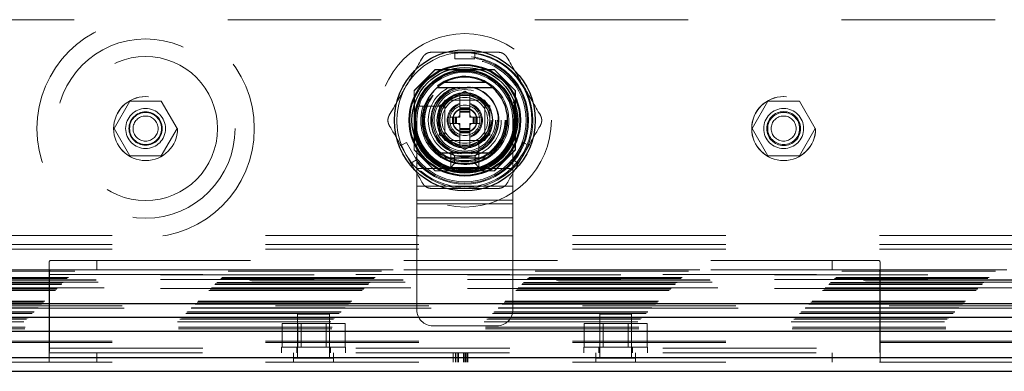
# Model space of a CAD drawing. Header units: inches. Extents: x 0.2 to 10.7, y 0.2 to 7.9.
# Tile 45 of 95: x 3.75 to 4.392, y 3.034 to 3.263. Entities that reach past the tile are written whole.
import ezdxf

# ---------------------------------------------------------------- set-up
doc = ezdxf.new("R2010")
doc.units = ezdxf.units.IN
doc.header["$MEASUREMENT"] = 0
doc.linetypes.add('HIDDEN', pattern=[0.075, 0.05, -0.025])

msp = doc.modelspace()

# ---------------------------------------------------------------- linework, layer by layer
at = {"color": 7, "linetype": 'HIDDEN', "lineweight": 18}
for p, q in [((4.5854621, 3.2632166), (3.4942121, 3.2632166)), ((4.0333837, 3.2420663), (4.046507, 3.2420663)), ((4.0333837, 3.2420663), (4.0333837, 3.2378022)), ((4.046507, 3.2420663), (4.046507, 3.2378022)), ((4.0333837, 3.2378022), (4.046507, 3.2378022)), ((4.0205457, 3.2308832), (4.0068371, 3.2171746)), ((4.0206956, 3.2307333), (4.006987, 3.2170247)), ((4.0590451, 3.2308832), (4.0205457, 3.2308832)), ((4.0591951, 3.2307333), (4.0206956, 3.2307333)), ((4.0549801, 3.2305834), (4.0249107, 3.2305834)), ((4.0727538, 3.2171746), (4.0590451, 3.2308832)), ((4.0068371, 3.2171746), (4.0068371, 3.1786752)), ((4.006987, 3.2170247), (4.006987, 3.1785253)), ((4.0235412, 3.2072459), (4.0399454, 3.2167169)), ((4.0366645, 3.205813), (4.0366645, 3.2148227)), ((4.0399454, 3.2167169), (4.0563496, 3.2072459)), ((4.0432262, 3.205813), (4.0432262, 3.2148227)), ((4.0729037, 3.2170247), (4.0727538, 3.2171746)), ((4.0727538, 3.1786752), (4.0727538, 3.2171746)), ((4.0729037, 3.1785253), (4.0729037, 3.2170247)), ((3.8216586, 3.2101749), (3.8114106, 3.1924249)), ((3.8421545, 3.2101749), (3.8216586, 3.2101749)), ((3.8524025, 3.1924249), (3.8421545, 3.2101749)), ((4.007137, 3.2128097), (4.007137, 3.1827403)), ((4.053072, 3.2109016), (4.026822, 3.2109016)), ((4.026822, 3.2109016), (4.026822, 3.1846516)), ((4.049512, 3.2108983), (4.0303787, 3.2108983)), ((4.053072, 3.1846516), (4.053072, 3.2109016)), ((4.0727538, 3.1827403), (4.0727538, 3.2128097)), ((4.237464, 3.2101749), (4.227216, 3.1924249)), ((4.2579599, 3.2101749), (4.237464, 3.2101749)), ((4.2682079, 3.1924249), (4.2579599, 3.2101749)), ((4.0263546, 3.2069613), (4.0127475, 3.2069613)), ((4.0235412, 3.188304), (4.0235412, 3.2072459)), ((4.026822, 3.2073416), (4.026822, 3.1882084)), ((4.0432262, 3.205813), (4.0366645, 3.205813)), ((4.0366645, 3.2051569), (4.0366645, 3.205813)), ((4.0432262, 3.2051569), (4.0366645, 3.2051569)), ((4.0366645, 3.2048686), (4.0366645, 3.2051569)), ((4.0366645, 3.2038047), (4.0366645, 3.2048686)), ((4.0432262, 3.2048686), (4.0366645, 3.2048686)), ((4.0366645, 3.2031088), (4.0366645, 3.2038047)), ((4.0432262, 3.2038047), (4.0366645, 3.2038047)), ((4.0366645, 3.1997435), (4.0366645, 3.2031088)), ((4.0432262, 3.2031088), (4.0366645, 3.2031088)), ((4.0432262, 3.2051569), (4.0432262, 3.205813)), ((4.0432262, 3.2048686), (4.0432262, 3.2051569)), ((4.0432262, 3.2038047), (4.0432262, 3.2048686)), ((4.0432262, 3.2031088), (4.0432262, 3.2038047)), ((4.0432262, 3.1997435), (4.0432262, 3.2031088)), ((4.0530687, 3.1882084), (4.0530687, 3.2073416)), ((4.0563496, 3.2072459), (4.0563496, 3.188304)), ((4.008697, 3.1977766), (4.008697, 3.1665266)), ((4.0319073, 3.1997435), (4.0301028, 3.1997435)), ((4.0301028, 3.1997435), (4.0301028, 3.1958065)), ((4.0319073, 3.1958065), (4.0301028, 3.1958065)), ((4.0319073, 3.1997435), (4.0319073, 3.1958065)), ((4.0325635, 3.1997435), (4.0319073, 3.1997435)), ((4.0325635, 3.1958065), (4.0319073, 3.1958065)), ((4.0325635, 3.1997435), (4.0325635, 3.1958065)), ((4.0328517, 3.1997435), (4.0325635, 3.1997435)), ((4.0328517, 3.1958065), (4.0325635, 3.1958065)), ((4.0339156, 3.1997435), (4.0328517, 3.1997435)), ((4.0328517, 3.1997435), (4.0328517, 3.1958065)), ((4.0339156, 3.1958065), (4.0328517, 3.1958065)), ((4.0346116, 3.1997435), (4.0339156, 3.1997435)), ((4.0339156, 3.1997435), (4.0339156, 3.1958065)), ((4.0346116, 3.1958065), (4.0339156, 3.1958065)), ((4.0346116, 3.1997435), (4.0346116, 3.1958065)), ((4.0366645, 3.1997435), (4.0346116, 3.1997435)), ((4.0366645, 3.1958065), (4.0346116, 3.1958065)), ((4.0366645, 3.1924412), (4.0366645, 3.1958065)), ((4.0452791, 3.1997435), (4.0432262, 3.1997435)), ((4.0432262, 3.1924412), (4.0432262, 3.1958065)), ((4.0452791, 3.1958065), (4.0432262, 3.1958065)), ((4.0452791, 3.1997435), (4.0452791, 3.1958065)), ((4.0459751, 3.1997435), (4.0452791, 3.1997435)), ((4.0459751, 3.1958065), (4.0452791, 3.1958065)), ((4.0459751, 3.1997435), (4.0459751, 3.1958065)), ((4.047039, 3.1997435), (4.0459751, 3.1997435)), ((4.047039, 3.1958065), (4.0459751, 3.1958065)), ((4.047039, 3.1997435), (4.047039, 3.1958065)), ((4.0473272, 3.1997435), (4.047039, 3.1997435)), ((4.0473272, 3.1958065), (4.047039, 3.1958065)), ((4.0473272, 3.1997435), (4.0473272, 3.1958065)), ((4.0479834, 3.1997435), (4.0473272, 3.1997435)), ((4.0479834, 3.1958065), (4.0473272, 3.1958065)), ((4.0479834, 3.1997435), (4.0479834, 3.1958065)), ((4.0497879, 3.1997435), (4.0479834, 3.1997435)), ((4.0497879, 3.1958065), (4.0479834, 3.1958065)), ((4.0497879, 3.1997435), (4.0497879, 3.1958065)), ((4.071197, 3.1977766), (4.071197, 3.1665266)), ((3.8114106, 3.1924249), (3.8216586, 3.1746749)), ((3.8421545, 3.1746749), (3.8524025, 3.1924249)), ((4.0432262, 3.1924412), (4.0366645, 3.1924412)), ((4.0366645, 3.1917452), (4.0366645, 3.1924412)), ((4.0432262, 3.1917452), (4.0366645, 3.1917452)), ((4.0366645, 3.1906814), (4.0366645, 3.1917452)), ((4.0432262, 3.1906814), (4.0366645, 3.1906814)), ((4.0366645, 3.1903931), (4.0366645, 3.1906814)), ((4.0432262, 3.1903931), (4.0366645, 3.1903931)), ((4.0366645, 3.1897369), (4.0366645, 3.1903931)), ((4.0432262, 3.1897369), (4.0366645, 3.1897369)), ((4.0366645, 3.1807272), (4.0366645, 3.1897369)), ((4.0432262, 3.1917452), (4.0432262, 3.1924412)), ((4.0432262, 3.1906814), (4.0432262, 3.1917452)), ((4.0432262, 3.1903931), (4.0432262, 3.1906814)), ((4.0432262, 3.1897369), (4.0432262, 3.1903931)), ((4.0432262, 3.1807272), (4.0432262, 3.1897369)), ((4.227216, 3.1924249), (4.237464, 3.1746749)), ((4.2579599, 3.1746749), (4.2682079, 3.1924249)), ((3.9983071, 3.1813119), (4.0019999, 3.183444)), ((4.0085616, 3.1720788), (4.0019999, 3.183444)), ((4.0399454, 3.178833), (4.0235412, 3.188304)), ((4.026822, 3.1846516), (4.053072, 3.1846516)), ((4.0303787, 3.1846516), (4.049512, 3.1846516)), ((4.0563496, 3.188304), (4.0399454, 3.178833)), ((4.0491317, 3.1705771), (4.0491317, 3.1841842)), ((4.0778908, 3.183444), (4.0713291, 3.1720788)), ((4.0778908, 3.183444), (4.0815836, 3.1813119)), ((4.0048688, 3.1699467), (3.9983071, 3.1813119)), ((4.0068371, 3.1786752), (4.0205457, 3.1649666)), ((4.0307803, 3.1771516), (4.0491137, 3.1771516)), ((4.0332803, 3.1746516), (4.0307803, 3.1771516)), ((4.0307803, 3.1671516), (4.0307803, 3.1771516)), ((4.0466137, 3.1746516), (4.0491137, 3.1771516)), ((4.0491137, 3.1771516), (4.0491137, 3.1671516)), ((4.0590451, 3.1649666), (4.0727538, 3.1786752)), ((4.0591951, 3.1648166), (4.0729037, 3.1785253)), ((4.0750219, 3.1699467), (4.0815836, 3.1813119)), ((3.8216586, 3.1746749), (3.8421545, 3.1746749)), ((4.0048688, 3.1699467), (4.0085616, 3.1720788)), ((4.0332803, 3.1746516), (4.0466137, 3.1746516)), ((4.0332803, 3.1696516), (4.0332803, 3.1746516)), ((4.0466137, 3.1746516), (4.0466137, 3.1696516)), ((4.0713291, 3.1720788), (4.0750219, 3.1699467)), ((4.237464, 3.1746749), (4.2579599, 3.1746749)), ((4.008697, 3.1665266), (4.071197, 3.1665266)), ((4.008697, 3.1665266), (4.008697, 3.1433502)), ((4.008697, 3.1665266), (4.071197, 3.1665266)), ((4.0205457, 3.1649666), (4.0206956, 3.1648166)), ((4.0205457, 3.1649666), (4.0590451, 3.1649666)), ((4.0206956, 3.1648166), (4.0591951, 3.1648166)), ((4.0249107, 3.1649666), (4.0549801, 3.1649666)), ((4.0332803, 3.1696516), (4.0307803, 3.1671516)), ((4.0491137, 3.1671516), (4.0307803, 3.1671516)), ((4.0466137, 3.1696516), (4.0332803, 3.1696516)), ((4.0466137, 3.1696516), (4.0491137, 3.1671516)), ((4.071197, 3.1665266), (4.071197, 3.1433502)), ((4.008697, 3.1549384), (4.071197, 3.1549384)), ((4.008697, 3.1458823), (4.071197, 3.1458823)), ((4.008697, 3.1433502), (4.071197, 3.1433502)), ((4.008697, 3.1433502), (4.008697, 3.1342941)), ((4.071197, 3.1433502), (4.071197, 3.1342941)), ((4.008697, 3.1342941), (4.071197, 3.1342941)), ((4.008697, 3.1342941), (4.008697, 3.1227059)), ((4.071197, 3.1342941), (4.071197, 3.1227059)), ((3.3100721, 3.1228636), (4.7695871, 3.1228636)), ((4.008697, 3.1227059), (4.071197, 3.1227059)), ((4.008697, 3.1227059), (4.008697, 3.0744433)), ((4.008697, 3.1227059), (4.071197, 3.1227059)), ((4.071197, 3.1227059), (4.071197, 3.0744433)), ((3.3100721, 3.1168636), (4.7695871, 3.1168636)), ((3.3100721, 3.1138636), (4.7695871, 3.1138636)), ((3.3100721, 3.1138636), (4.7695871, 3.1138636)), ((3.7697157, 3.1064469), (3.8002463, 3.1064469)), ((3.8002463, 3.1064469), (3.8002463, 3.1004469)), ((3.8002463, 3.1064469), (4.2794129, 3.1064469)), ((4.2794129, 3.1004469), (4.2794129, 3.1064469)), ((4.2794129, 3.1064469), (4.3099435, 3.1064469)), ((3.2857163, 3.0996791), (4.7939022, 3.0996791)), ((4.7931903, 3.1004127), (3.2864336, 3.1004127)), ((3.7689963, 3.0421974), (3.7689963, 3.1034931)), ((3.8002463, 3.1004469), (3.7697157, 3.1004469)), ((3.8002463, 3.1004469), (4.2794129, 3.1004469)), ((4.3099435, 3.1004469), (4.2794129, 3.1004469)), ((4.3106629, 3.1034931), (4.3106629, 3.0421974)), ((4.7997425, 3.0938557), (3.2798518, 3.0938557)), ((4.7996876, 3.0938994), (3.2799246, 3.0938994)), ((3.2808528, 3.0948156), (4.7987657, 3.0948156)), ((3.2816258, 3.0955887), (4.7979927, 3.0955887)), ((4.7417121, 3.0972166), (3.3379621, 3.0972166)), ((4.7417121, 3.0972166), (3.3379621, 3.0972166)), ((4.7417121, 3.0942166), (3.3379621, 3.0942166)), ((3.7689963, 3.0974469), (4.3106629, 3.0974469)), ((3.7692121, 3.0974469), (3.7692121, 3.0494469)), ((3.7692121, 3.0974469), (4.3104471, 3.0974469)), ((4.3104471, 3.0494469), (4.3104471, 3.0974469)), ((3.2731063, 3.0870691), (4.8065122, 3.0870691)), ((3.2739396, 3.0879024), (4.8056789, 3.0879024)), ((3.2739642, 3.0878965), (4.8056699, 3.0878965)), ((3.2741053, 3.0880615), (4.8055032, 3.0880615)), ((3.2743563, 3.0883191), (4.8052622, 3.0883191)), ((3.2743563, 3.0883191), (4.8052622, 3.0883191)), ((4.8048689, 3.0887488), (3.2747401, 3.0887488)), ((3.2747729, 3.0887358), (4.8048456, 3.0887358)), ((3.2770646, 3.0910274), (4.8025539, 3.0910274)), ((3.2770646, 3.0910274), (4.8025539, 3.0910274)), ((3.2773056, 3.0912684), (4.8023129, 3.0912684)), ((3.2782348, 3.0921976), (4.8013837, 3.0921976)), ((4.8010956, 3.0924858), (3.2785229, 3.0924858)), ((4.7417121, 3.0882166), (3.3379621, 3.0882166)), ((3.2662224, 3.0801852), (4.8133961, 3.0801852)), ((4.8179892, 3.0756027), (3.2616324, 3.0756027)), ((3.2617147, 3.0756266), (4.8179038, 3.0756266)), ((3.2618703, 3.0758331), (4.8177482, 3.0758331)), ((4.8165626, 3.0770016), (3.2630567, 3.0770016)), ((3.2641893, 3.0781521), (4.8154293, 3.0781521)), ((3.2646599, 3.078581), (4.8149586, 3.078581)), ((3.2654916, 3.0794545), (4.8141269, 3.0794545)), ((3.2543232, 3.068286), (4.8252954, 3.068286)), ((3.255307, 3.0692755), (4.8243078, 3.0692755)), ((3.2580729, 3.0720357), (4.8215456, 3.0720357)), ((3.2588868, 3.0728497), (4.8207317, 3.0728497)), ((3.2590365, 3.0729994), (4.820582, 3.0729994)), ((3.2592681, 3.0732268), (4.8203363, 3.0732268)), ((3.9518296, 3.0716969), (3.9309963, 3.0716969)), ((3.9309963, 3.0716969), (3.9309963, 3.0430511)), ((3.9518296, 3.0430511), (3.9518296, 3.0716969)), ((4.1486629, 3.0716969), (4.1278296, 3.0716969)), ((4.1278296, 3.0716969), (4.1278296, 3.0430511)), ((4.1486629, 3.0430511), (4.1486629, 3.0716969)), ((3.2526302, 3.0665421), (4.8269883, 3.0665421)), ((3.2533238, 3.0620841), (4.8262947, 3.0620841)), ((3.2534307, 3.0632173), (4.8261878, 3.0632173)), ((3.920917, 3.0501969), (3.920917, 3.0656136)), ((3.931165, 3.0656136), (3.920917, 3.0656136)), ((3.931165, 3.0501969), (3.931165, 3.0656136)), ((3.9516609, 3.0656136), (3.931165, 3.0656136)), ((3.9332504, 3.0656136), (3.9332504, 3.0501969)), ((3.9495754, 3.0501969), (3.9495754, 3.0656136)), ((3.9516609, 3.0501969), (3.9516609, 3.0656136)), ((3.9619089, 3.0656136), (3.9516609, 3.0656136)), ((3.9619089, 3.0501969), (3.9619089, 3.0656136)), ((4.0191137, 3.0640266), (4.0607803, 3.0640266)), ((4.1177503, 3.0501969), (4.1177503, 3.0656136)), ((4.1279983, 3.0656136), (4.1177503, 3.0656136)), ((4.1279983, 3.0501969), (4.1279983, 3.0656136)), ((4.1484942, 3.0656136), (4.1279983, 3.0656136)), ((4.1300838, 3.0656136), (4.1300838, 3.0501969)), ((4.1464088, 3.0501969), (4.1464088, 3.0656136)), ((4.1484942, 3.0501969), (4.1484942, 3.0656136)), ((4.1587422, 3.0656136), (4.1484942, 3.0656136)), ((4.1587422, 3.0501969), (4.1587422, 3.0656136)), ((3.3100721, 3.054081), (4.7695871, 3.054081)), ((3.3100721, 3.0531483), (4.7695871, 3.0531483)), ((3.7689963, 3.0494469), (4.3106629, 3.0494469)), ((3.7692121, 3.0494469), (4.3104471, 3.0494469)), ((3.9205796, 3.0501969), (3.9622463, 3.0501969)), ((3.9205796, 3.0501969), (3.9205796, 3.0464469)), ((3.9303713, 3.0501969), (3.9303713, 3.0464469)), ((3.9524546, 3.0464469), (3.9524546, 3.0501969)), ((3.9622463, 3.0464469), (3.9622463, 3.0501969)), ((4.1174129, 3.0501969), (4.1590796, 3.0501969)), ((4.1174129, 3.0501969), (4.1174129, 3.0464469)), ((4.1272046, 3.0501969), (4.1272046, 3.0464469)), ((4.1492879, 3.0464469), (4.1492879, 3.0501969)), ((4.1590796, 3.0464469), (4.1590796, 3.0501969)), ((3.3100721, 3.0434469), (4.7695871, 3.0434469)), ((3.7689963, 3.0464469), (4.3106629, 3.0464469)), ((3.7689963, 3.0421974), (3.7689963, 3.0404469)), ((3.8002463, 3.0404469), (3.8002463, 3.0464469)), ((3.9283921, 3.0404469), (3.9283921, 3.0464469)), ((3.9544338, 3.0430511), (3.9283921, 3.0430511)), ((3.9544338, 3.0404469), (3.9544338, 3.0464469)), ((4.0323339, 3.0404469), (4.0323339, 3.0464469)), ((4.0338943, 3.0404469), (4.0338943, 3.0464469)), ((4.0349917, 3.0404469), (4.0349917, 3.0464469)), ((4.035825, 3.0404469), (4.035825, 3.0464469)), ((4.039155, 3.0404469), (4.039155, 3.0464469)), ((4.0398467, 3.0404469), (4.0398467, 3.0464469)), ((4.0403776, 3.0404469), (4.0403776, 3.0464469)), ((4.0413572, 3.0404469), (4.0413572, 3.0464469)), ((4.0418898, 3.0404469), (4.0418898, 3.0464469)), ((4.1252254, 3.0404469), (4.1252254, 3.0464469)), ((4.1512671, 3.0430511), (4.1252254, 3.0430511)), ((4.1512671, 3.0404469), (4.1512671, 3.0464469)), ((4.2794129, 3.0464469), (4.2794129, 3.0404469)), ((4.3106629, 3.0421974), (4.3106629, 3.0404469)), ((3.3100721, 3.0404469), (4.7695871, 3.0404469))]:
    msp.add_line(p, q, dxfattribs=at)
at = {"color": 7, "linetype": 'Continuous', "lineweight": 25}
for p, q in [((4.0536333, 3.2223813), (4.0262574, 3.2223813)), ((4.0536333, 3.1731687), (4.0262574, 3.1731687)), ((3.2646599, 3.078581), (4.8149586, 3.078581)), ((3.2617147, 3.0697178), (4.8179038, 3.0697178)), ((3.2526302, 3.0606332), (4.8269883, 3.0606332)), ((3.3100721, 3.0434469), (4.7695871, 3.0434469)), ((3.3100721, 3.0344469), (4.7695871, 3.0344469))]:
    msp.add_line(p, q, dxfattribs=at)
at = {"color": 7, "linetype": 'HIDDEN', "lineweight": 18, "flags": 128}
for points in [[(4.0399454, 3.2420663), (4.0341642, 3.2416874), (4.0333837, 3.2415776)], [(4.046507, 3.2415776), (4.0457265, 3.2416874), (4.0399454, 3.2420663)], [(3.9987304, 3.1815563), (3.9990255, 3.1808254), (4.0015879, 3.1756293)], [(4.0783028, 3.1756293), (4.0808652, 3.1808254), (4.0811604, 3.1815563)], [(4.0015879, 3.1756293), (4.0048067, 3.1708121), (4.005292, 3.1701911)], [(4.0745987, 3.1701911), (4.075084, 3.1708121), (4.0783028, 3.1756293)]]:
    msp.add_lwpolyline(points, dxfattribs=at)
at = {"color": 7, "linetype": 'HIDDEN', "lineweight": 18}
for centre, radius in [((3.8319065, 3.1924249), 0.0708333), ((4.0399454, 3.197775), 0.0564167), ((3.8319065, 3.1924249), 0.0583333), ((4.0398371, 3.1979666), 0.04375), ((3.8319065, 3.1924249), 0.046875), ((4.0399454, 3.197775), 0.0415329), ((4.0399454, 3.197775), 0.0415026), ((4.0399454, 3.197775), 0.0408935), ((4.0399454, 3.197775), 0.0400262), ((4.0399454, 3.197775), 0.0362533), ((4.0399454, 3.197775), 0.0360892), ((4.0399454, 3.197775), 0.0337927), ((4.0399454, 3.197775), 0.0334252), ((4.0399454, 3.197775), 0.0319882), ((4.0399454, 3.197775), 0.0270669), ((4.0399454, 3.197775), 0.0264108), ((4.0399454, 3.197775), 0.0264108), ((4.0399454, 3.197775), 0.0262467), ((4.0399454, 3.197775), 0.0237861), ((4.0399454, 3.197775), 0.0209974), ((4.0399454, 3.197775), 0.0200131), ((4.0399454, 3.197775), 0.0172244), ((3.8319065, 3.1924249), 0.0208333), ((3.8319343, 3.1923832), 0.0208333), ((4.0399454, 3.197775), 0.0164042), ((4.0399454, 3.197775), 0.0162402), ((4.0399454, 3.197775), 0.0149278), ((4.247712, 3.1924249), 0.0208333), ((4.2477399, 3.1923832), 0.0208333), ((3.8319065, 3.1924249), 0.0130208), ((3.8319065, 3.1924249), 0.0108333), ((3.8319065, 3.1924249), 0.0104167), ((4.0399454, 3.197775), 0.0098425), ((4.0399454, 3.197775), 0.0080659), ((4.0399454, 3.197775), 0.0078297), ((4.247712, 3.1924249), 0.0130208), ((4.247712, 3.1924249), 0.0110417), ((4.247712, 3.1924249), 0.0104167), ((3.8319065, 3.1924249), 0.0081625), ((4.247712, 3.1924249), 0.0081625)]:
    msp.add_circle(centre, radius, dxfattribs=at)
at = {"color": 7, "linetype": 'Continuous', "lineweight": 25}
for radius in [0.0459318, 0.0362814, 0.0358174, 0.0344488, 0.0328084, 0.0321054, 0.0180446]:
    msp.add_circle((4.0399454, 3.197775), radius, dxfattribs=at)
at = {"color": 7, "linetype": 'HIDDEN', "lineweight": 18}
for centre, radius, start, end in [((4.0399454, 3.197775), 0.0442913, 98.5196243, 150), ((4.0399454, 3.197775), 0.0442913, 30, 81.4803757), ((4.039947, 3.1977766), 0.03125, 0, 180), ((4.0399454, 3.197775), 0.0287073, 288.6629249, 161.3370751), ((4.0399454, 3.197775), 0.0442913, 150, 201.4803757), ((4.0399454, 3.197775), 0.0221457, 101.9005369, 180), ((4.0399454, 3.197775), 0.0218176, 99.0369276, 180), ((4.0399454, 3.197775), 0.0173027, 100.9302482, 101.4540928), ((4.0399454, 3.197775), 0.0218176, 277.3528467, 85.552299), ((4.0399454, 3.197775), 0.0173027, 78.5459072, 79.0697518), ((4.0399454, 3.197775), 0.0221457, 280.98225, 77.5591528), ((4.0399454, 3.197775), 0.0442913, 338.5196243, 30), ((4.0399454, 3.197775), 0.0173027, 138.5459072, 161.4540928), ((4.0399454, 3.197775), 0.0114829, 106.6015496, 253.3984504), ((4.0399454, 3.197775), 0.0114829, 286.6015496, 73.3984504), ((4.0399454, 3.197775), 0.0173027, 18.5459072, 41.4540928), ((4.0399454, 3.197775), 0.0287073, 161.3370751, 288.6629249), ((4.0399454, 3.197775), 0.0108268, 107.6397014, 252.3602986), ((4.0399454, 3.197775), 0.0108268, 287.6397014, 72.3602986), ((4.0399454, 3.197775), 0.0221457, 180, 259.2593124), ((4.0399454, 3.197775), 0.0218176, 180, 264.2412475), ((4.0399454, 3.197775), 0.0045801, 135.7524991, 154.5451681), ((4.0399454, 3.197775), 0.0045801, 205.4548319, 224.2475009), ((4.0399454, 3.197775), 0.0045801, 25.4548319, 44.2475009), ((4.0399454, 3.197775), 0.0045801, 315.7524991, 334.5451681), ((4.0399454, 3.197775), 0.0173027, 198.5459072, 221.4540928), ((4.0399454, 3.197775), 0.0173027, 318.5459072, 341.4540928), ((4.0399454, 3.197775), 0.0173027, 258.5459072, 259.0697518), ((4.0399454, 3.197775), 0.0173027, 280.9302482, 281.4540928), ((4.0399454, 3.197775), 0.0442913, 218.5196243, 270), ((4.0399454, 3.197775), 0.0442913, 270, 321.4803757), ((4.0191137, 3.0744433), 0.0104167, 180, 270), ((4.0607803, 3.0744433), 0.0104167, 270, 0)]:
    msp.add_arc(centre, radius, start, end, dxfattribs=at)
at = {"color": 7, "linetype": 'Continuous', "lineweight": 25}
for radius, start, end in [(0.0281573, 60.9137041, 119.0862959), (0.0278871, 130.1191669, 229.8808331), (0.0278871, 310.1191669, 49.8808331), (0.0281573, 240.9137041, 299.0862959)]:
    msp.add_arc((4.0399454, 3.197775), radius, start, end, dxfattribs=at)
at = {"color": 7, "linetype": 'HIDDEN', "lineweight": 18}
for points, knots in [([(4.0124795, 3.2387855), (4.0127671, 3.2392835), (4.0131136, 3.2397349), (4.0139227, 3.2405456), (4.0143844, 3.2409001), (4.0153734, 3.2414716), (4.0159141, 3.2416956), (4.0170162, 3.2419906), (4.017587, 3.2420663), (4.0181621, 3.2420663)], [0, 0, 0, 0, 0.25, 0.25, 0.5, 0.5, 0.75, 0.75, 1, 1, 1, 1]), ([(4.0617286, 3.2420663), (4.0623037, 3.2420663), (4.0628679, 3.241992), (4.0639745, 3.2416965), (4.0645123, 3.2414739), (4.0655018, 3.2409032), (4.0659661, 3.2405469), (4.0667727, 3.23974), (4.0671236, 3.2392835), (4.0674112, 3.2387855)], [0, 0, 0, 0, 0.25, 0.25, 0.5, 0.5, 0.75, 0.75, 1, 1, 1, 1]), ([(4.0127475, 3.2069613), (4.0123034, 3.2069613), (4.0118686, 3.2069613), (4.0110433, 3.2069613), (4.0106642, 3.2069613), (4.0096971, 3.2069613), (4.0093046, 3.2069613), (4.0093046, 3.2069613)], [0, 0, 0, 0, 0.25, 0.25, 0.5, 0.5, 1, 1, 1, 1]), ([(3.9906963, 3.1944941), (3.9904088, 3.1949922), (3.9901911, 3.1955179), (3.9898936, 3.196624), (3.9898175, 3.1972011), (3.989817, 3.1983433), (3.9898934, 3.1989236), (3.9901889, 3.2000256), (3.9904088, 3.2005577), (3.9906963, 3.2010558)], [0, 0, 0, 0, 0.25, 0.25, 0.5, 0.5, 0.75, 0.75, 1, 1, 1, 1]), ([(4.0891944, 3.2010558), (4.0894819, 3.2005578), (4.0896997, 3.200032), (4.0899971, 3.1989259), (4.0900733, 3.1983489), (4.0900737, 3.1972066), (4.0899973, 3.1966263), (4.0897018, 3.1955244), (4.089482, 3.1949922), (4.0891944, 3.1944941)], [0, 0, 0, 0, 0.25, 0.25, 0.5, 0.5, 0.75, 0.75, 1, 1, 1, 1]), ([(4.0491317, 3.1671342), (4.0491317, 3.1671342), (4.0491317, 3.1672286), (4.0491317, 3.1675854), (4.0491317, 3.1678488), (4.0491317, 3.1684903), (4.0491317, 3.1688735), (4.0491317, 3.1696922), (4.0491317, 3.1701334), (4.0491317, 3.1705771)], [0, 0, 0, 0, 0.25, 0.25, 0.5, 0.5, 0.75, 0.75, 1, 1, 1, 1]), ([(4.0181621, 3.1534836), (4.017587, 3.1534836), (4.0170229, 3.153558), (4.0159162, 3.1538534), (4.0153784, 3.154076), (4.0143889, 3.1546467), (4.0139246, 3.155003), (4.013118, 3.15581), (4.0127671, 3.1562664), (4.0124795, 3.1567645)], [0, 0, 0, 0, 0.25, 0.25, 0.5, 0.5, 0.75, 0.75, 1, 1, 1, 1]), ([(4.0674112, 3.1567645), (4.0671236, 3.1562664), (4.0667772, 3.155815), (4.065968, 3.1550044), (4.0655063, 3.1546499), (4.0645173, 3.1540783), (4.0639766, 3.1538544), (4.0628745, 3.1535593), (4.0623037, 3.1534836), (4.0617286, 3.1534836)], [0, 0, 0, 0, 0.25, 0.25, 0.5, 0.5, 0.75, 0.75, 1, 1, 1, 1]), ([(3.7689963, 3.1034931), (3.7689963, 3.1039633), (3.7690049, 3.1043806), (3.7690506, 3.1051131), (3.7690884, 3.1054306), (3.7692001, 3.1059349), (3.7692738, 3.1061252), (3.7694643, 3.1063826), (3.7695802, 3.1064469), (3.7697157, 3.1064469)], [0, 0, 0, 0, 0.25, 0.25, 0.5, 0.5, 0.75, 0.75, 1, 1, 1, 1]), ([(4.3099435, 3.1064469), (4.310079, 3.1064469), (4.3101931, 3.1063835), (4.3103827, 3.1061302), (4.3104585, 3.1059367), (4.3105705, 3.1054332), (4.3106077, 3.1051238), (4.3106541, 3.1043869), (4.3106629, 3.1039634), (4.3106629, 3.1034931)], [0, 0, 0, 0, 0.25, 0.25, 0.5, 0.5, 0.75, 0.75, 1, 1, 1, 1]), ([(3.7697157, 3.1004469), (3.7696305, 3.1004469), (3.7695546, 3.1003715), (3.7694245, 3.1000753), (3.7693713, 3.0998553), (3.769248, 3.0990273), (3.7692121, 3.0982457), (3.7692121, 3.0974469)], [0, 0, 0, 0, 0.25, 0.25, 0.5, 0.5, 1, 1, 1, 1]), ([(4.3104471, 3.0974469), (4.3104471, 3.0978462), (4.310438, 3.0982382), (4.3103997, 3.098968), (4.3103702, 3.0993017), (4.3102882, 3.0998536), (4.3102347, 3.100075), (4.3101056, 3.1003698), (4.3100287, 3.1004469), (4.3099435, 3.1004469)], [0, 0, 0, 0, 0.25, 0.25, 0.5, 0.5, 0.75, 0.75, 1, 1, 1, 1]), ([(3.7692121, 3.0494469), (3.7692121, 3.0487382), (3.7692021, 3.0480437), (3.7691663, 3.046682), (3.7691404, 3.0460108), (3.7690857, 3.0447638), (3.7690567, 3.0441753), (3.7690117, 3.0430972), (3.7689963, 3.0426174), (3.7689963, 3.0421974)], [0, 0, 0, 0, 0.25, 0.25, 0.5, 0.5, 0.75, 0.75, 1, 1, 1, 1]), ([(4.3106629, 3.0421974), (4.3106629, 3.0426174), (4.3106475, 3.0430954), (4.3106031, 3.0441632), (4.3105737, 3.0447588), (4.3105191, 3.0460054), (4.3104933, 3.0466674), (4.3104572, 3.0480407), (4.3104471, 3.0487383), (4.3104471, 3.0494469)], [0, 0, 0, 0, 0.25, 0.25, 0.5, 0.5, 0.75, 0.75, 1, 1, 1, 1])]:
    msp.add_open_spline(points, degree=3, knots=knots, dxfattribs=at)
for points in [[(4.0181621, 3.2420663), (4.0232207, 3.2420663), (4.0282929, 3.2420663), (4.0333837, 3.2420663)], [(4.046507, 3.2420663), (4.0515978, 3.2420663), (4.05667, 3.2420663), (4.0617286, 3.2420663)], [(4.0015879, 3.2199206), (4.0052326, 3.2262333), (4.0088616, 3.232519), (4.0124795, 3.2387855)], [(4.0674112, 3.2387855), (4.0710291, 3.232519), (4.0746581, 3.2262333), (4.0783028, 3.2199206)], [(3.9906963, 3.2010558), (3.9943143, 3.2073223), (3.9979433, 3.2136079), (4.0015879, 3.2199206)], [(4.0783028, 3.2199206), (4.0819474, 3.2136079), (4.0855764, 3.2073223), (4.0891944, 3.2010558)], [(3.9983071, 3.1813119), (3.9957617, 3.1857206), (3.9932256, 3.1901132), (3.9906963, 3.1944941)], [(4.0815836, 3.1813119), (4.084129, 3.1857206), (4.0866651, 3.1901132), (4.0891944, 3.1944941)], [(4.0124795, 3.1567645), (4.0099502, 3.1611454), (4.0074141, 3.165538), (4.0048688, 3.1699467)], [(4.0674112, 3.1567645), (4.0699405, 3.1611454), (4.0724766, 3.165538), (4.0750219, 3.1699467)], [(4.0399454, 3.1534836), (4.0326561, 3.1534836), (4.0253981, 3.1534836), (4.0181621, 3.1534836)], [(4.0617286, 3.1534836), (4.0544926, 3.1534836), (4.0472346, 3.1534836), (4.0399454, 3.1534836)]]:
    msp.add_open_spline(points, degree=3, dxfattribs=at)
at = {"color": 7, "linetype": 'Continuous', "lineweight": 25}
for points, knots in [([(4.0221588, 3.2192536), (4.022331, 3.2193962), (4.0225638, 3.2196251), (4.023132, 3.2201561), (4.0234674, 3.2204565), (4.0241892, 3.2210415), (4.0245811, 3.2213319), (4.0253989, 3.2218812), (4.025822, 3.2221391), (4.0262574, 3.2223813)], [0, 0, 0, 0, 0.25, 0.25, 0.5, 0.5, 0.75, 0.75, 1, 1, 1, 1]), ([(4.0577319, 3.2192536), (4.0575597, 3.2193962), (4.0573269, 3.2196251), (4.0567587, 3.2201561), (4.0564233, 3.2204565), (4.0557015, 3.2210415), (4.0553096, 3.2213319), (4.0544918, 3.2218812), (4.0540687, 3.2221391), (4.0536333, 3.2223813)], [0, 0, 0, 0, 0.25, 0.25, 0.5, 0.5, 0.75, 0.75, 1, 1, 1, 1]), ([(4.0219755, 3.2191004), (4.0219755, 3.2191004), (4.0220284, 3.2191004), (4.022232, 3.2191004), (4.0223855, 3.2191004), (4.022777, 3.2191004), (4.0230133, 3.2191004), (4.0235577, 3.2191004), (4.0238674, 3.2191004), (4.0248596, 3.2191004), (4.0256216, 3.2191004), (4.0272503, 3.2191004), (4.0281044, 3.2191004), (4.0298673, 3.2191004), (4.0307818, 3.2191004), (4.032609, 3.2191004), (4.033526, 3.2191004), (4.0362834, 3.2191004), (4.0381302, 3.2191004), (4.0418339, 3.2191004), (4.0436992, 3.2191004), (4.0473952, 3.2191004), (4.0492418, 3.2191004), (4.0518612, 3.2191004), (4.0527166, 3.2191004), (4.0543296, 3.2191004), (4.0550784, 3.2191004), (4.0563934, 3.2191004), (4.0569326, 3.2191004), (4.0575129, 3.2191004), (4.0576629, 3.2191004), (4.057863, 3.2191004), (4.0579153, 3.2191004), (4.0579153, 3.2191004)], [0, 0, 0, 0, 0.03125, 0.03125, 0.0625, 0.0625, 0.09375, 0.09375, 0.125, 0.125, 0.1875, 0.1875, 0.25, 0.25, 0.3125, 0.3125, 0.375, 0.375, 0.5, 0.5, 0.625, 0.625, 0.75, 0.75, 0.8125, 0.8125, 0.875, 0.875, 0.9375, 0.9375, 0.96875, 0.96875, 1, 1, 1, 1]), ([(4.0579153, 3.1764495), (4.0579153, 3.1764495), (4.0578623, 3.1764495), (4.0576587, 3.1764495), (4.0575053, 3.1764495), (4.0571137, 3.1764495), (4.0568774, 3.1764495), (4.056333, 3.1764495), (4.0560233, 3.1764495), (4.0550311, 3.1764495), (4.0542691, 3.1764495), (4.0526404, 3.1764495), (4.0517863, 3.1764495), (4.0500234, 3.1764495), (4.0491089, 3.1764495), (4.0472817, 3.1764495), (4.0463648, 3.1764495), (4.0436073, 3.1764495), (4.0417605, 3.1764495), (4.0380568, 3.1764495), (4.0361915, 3.1764495), (4.0324955, 3.1764495), (4.0306489, 3.1764495), (4.0280296, 3.1764495), (4.0271741, 3.1764495), (4.0255611, 3.1764495), (4.0248123, 3.1764495), (4.0234973, 3.1764495), (4.0229581, 3.1764495), (4.0223779, 3.1764495), (4.0222279, 3.1764495), (4.0220277, 3.1764495), (4.0219755, 3.1764495), (4.0219755, 3.1764495)], [0, 0, 0, 0, 0.03125, 0.03125, 0.0625, 0.0625, 0.09375, 0.09375, 0.125, 0.125, 0.1875, 0.1875, 0.25, 0.25, 0.3125, 0.3125, 0.375, 0.375, 0.5, 0.5, 0.625, 0.625, 0.75, 0.75, 0.8125, 0.8125, 0.875, 0.875, 0.9375, 0.9375, 0.96875, 0.96875, 1, 1, 1, 1]), ([(4.0262574, 3.1731687), (4.0258224, 3.1734106), (4.025401, 3.1736675), (4.0245897, 3.174212), (4.0241949, 3.174504), (4.023469, 3.175092), (4.023134, 3.1753921), (4.0225666, 3.1759222), (4.0223311, 3.1761537), (4.0221588, 3.1762963)], [0, 0, 0, 0, 0.25, 0.25, 0.5, 0.5, 0.75, 0.75, 1, 1, 1, 1]), ([(4.0536333, 3.1731687), (4.0540683, 3.1734106), (4.0544897, 3.1736675), (4.055301, 3.174212), (4.0556958, 3.174504), (4.0564217, 3.175092), (4.0567567, 3.1753921), (4.0573241, 3.1759222), (4.0575596, 3.1761537), (4.0577319, 3.1762963)], [0, 0, 0, 0, 0.25, 0.25, 0.5, 0.5, 0.75, 0.75, 1, 1, 1, 1])]:
    msp.add_open_spline(points, degree=3, knots=knots, dxfattribs=at)

doc.saveas('drawing.dxf')
